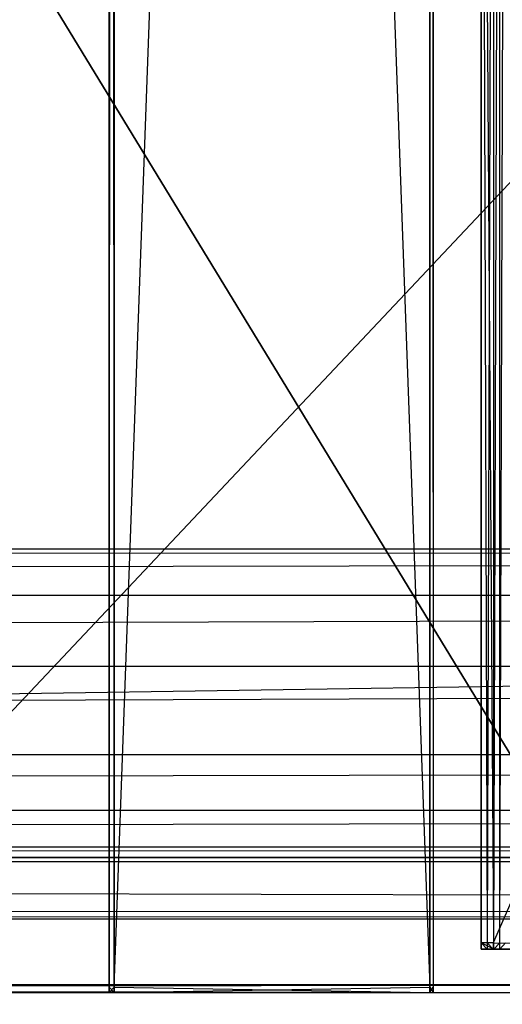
# Model space of a CAD drawing. Extents: x 0 to 1.6, y -0.5 to 0.
# Tile 120 of 182: x 1.1633 to 1.1861, y -0.4782 to -0.4317. Entities that reach past the tile are written whole.
import ezdxf

# ---------------------------------------------------------------- set-up
doc = ezdxf.new("R2010")
doc.units = 0
for name, color, linetype in [('L0_REGALELEMENT_0', 7, 'CONTINUOUS'), ('L34_KORPUS3_2', 7, 'CONTINUOUS'), ('L37_KORPUS2_2___REPLACEMTFOREMP', 7, 'CONTINUOUS'), ('L39_KORPUS2_3___REPLACEMTFOREMP', 7, 'CONTINUOUS'), ('L43_KORPUS2_5___REPLACEMTFOREMP', 7, 'CONTINUOUS'), ('L45_ABDECKPL_0___REPLACEMTFOREM', 7, 'CONTINUOUS')]:
    doc.layers.add(name, color=color, linetype=linetype)

msp = doc.modelspace()

# ---------------------------------------------------------------- linework, layer by layer
at = {"layer": 'L0_REGALELEMENT_0', "color": 40}
for points, invisible_edges in [([(1.185099, -0.3874, 0.348383), (1.1851, -0.475308, 0.348147), (1.185099, -0.475308, 0.348383), (1.185099, -0.3874, 0.348383)], 13), ([(1.1851, -0.475308, 0.348147), (1.185099, -0.3874, 0.348383), (1.1851, -0.3874, 0.348147), (1.1851, -0.475308, 0.348147)], 14), ([(1.185374, -0.475308, 0.348383), (1.185099, -0.3874, 0.348383), (1.185099, -0.475308, 0.348383), (1.185374, -0.475308, 0.348383)], 13), ([(1.185099, -0.3874, 0.348383), (1.185374, -0.475308, 0.348383), (1.185374, -0.3874, 0.348383), (1.185099, -0.3874, 0.348383)], 14), ([(1.1851, -0.3874, 0.348147), (1.185694, -0.475308, 0.008739), (1.1851, -0.475308, 0.348147), (1.1851, -0.3874, 0.348147)], 13), ([(1.185694, -0.475308, 0.008739), (1.1851, -0.3874, 0.348147), (1.185694, -0.3874, 0.008739), (1.185694, -0.475308, 0.008739)], 14), ([(1.185374, -0.475308, 0.348383), (1.185652, -0.3874, 0.348384), (1.185374, -0.3874, 0.348383), (1.185374, -0.475308, 0.348383)], 13), ([(1.185652, -0.3874, 0.348384), (1.185374, -0.475308, 0.348383), (1.185652, -0.475308, 0.348384), (1.185652, -0.3874, 0.348384)], 14), ([(1.185652, -0.475308, 0.348384), (1.224031, -0.387428, 0.348451), (1.185652, -0.3874, 0.348384), (1.185652, -0.475308, 0.348384)], 13), ([(1.224031, -0.387428, 0.348451), (1.185652, -0.475308, 0.348384), (1.224031, -0.475308, 0.348451), (1.224031, -0.387428, 0.348451)], 14), ([(1.185694, -0.3874, 0.008739), (1.185695, -0.475308, 0.008383), (1.185694, -0.475308, 0.008739), (1.185694, -0.3874, 0.008739)], 13), ([(1.185695, -0.475308, 0.008383), (1.185694, -0.3874, 0.008739), (1.185695, -0.3874, 0.008383), (1.185695, -0.475308, 0.008383)], 14), ([(1.185969, -0.3874, 0.008384), (1.185695, -0.475308, 0.008383), (1.185695, -0.3874, 0.008383), (1.185969, -0.3874, 0.008384)], 13), ([(1.185695, -0.475308, 0.008383), (1.185969, -0.3874, 0.008384), (1.185969, -0.475308, 0.008384), (1.185695, -0.475308, 0.008383)], 14), ([(1.186248, -0.3874, 0.008384), (1.185969, -0.475308, 0.008384), (1.185969, -0.3874, 0.008384), (1.186248, -0.3874, 0.008384)], 13), ([(1.185969, -0.475308, 0.008384), (1.186248, -0.3874, 0.008384), (1.186248, -0.475308, 0.008384), (1.185969, -0.475308, 0.008384)], 14), ([(1.185099, -0.475308, 0.348383), (1.1851, -0.475609, 0.348147), (1.185099, -0.475609, 0.348383), (1.185099, -0.475308, 0.348383)], 13), ([(1.1851, -0.475609, 0.348147), (1.185099, -0.475308, 0.348383), (1.1851, -0.475308, 0.348147), (1.1851, -0.475609, 0.348147)], 14), ([(1.185374, -0.475609, 0.348383), (1.185099, -0.475308, 0.348383), (1.185099, -0.475609, 0.348383), (1.185374, -0.475609, 0.348383)], 13), ([(1.185099, -0.475308, 0.348383), (1.185374, -0.475609, 0.348383), (1.185374, -0.475308, 0.348383), (1.185099, -0.475308, 0.348383)], 14), ([(1.1851, -0.475308, 0.348147), (1.185694, -0.475609, 0.008739), (1.1851, -0.475609, 0.348147), (1.1851, -0.475308, 0.348147)], 13), ([(1.185694, -0.475609, 0.008739), (1.1851, -0.475308, 0.348147), (1.185694, -0.475308, 0.008739), (1.185694, -0.475609, 0.008739)], 14), ([(1.185652, -0.475609, 0.348384), (1.185374, -0.475308, 0.348383), (1.185374, -0.475609, 0.348383), (1.185652, -0.475609, 0.348384)], 13), ([(1.185374, -0.475308, 0.348383), (1.185652, -0.475609, 0.348384), (1.185652, -0.475308, 0.348384), (1.185374, -0.475308, 0.348383)], 14), ([(1.224031, -0.475609, 0.348451), (1.185652, -0.475308, 0.348384), (1.185652, -0.475609, 0.348384), (1.224031, -0.475609, 0.348451)], 13), ([(1.185652, -0.475308, 0.348384), (1.224031, -0.475609, 0.348451), (1.224031, -0.475308, 0.348451), (1.185652, -0.475308, 0.348384)], 14), ([(1.185694, -0.475308, 0.008739), (1.185695, -0.475609, 0.008383), (1.185694, -0.475609, 0.008739), (1.185694, -0.475308, 0.008739)], 13), ([(1.185695, -0.475609, 0.008383), (1.185694, -0.475308, 0.008739), (1.185695, -0.475308, 0.008383), (1.185695, -0.475609, 0.008383)], 14), ([(1.185969, -0.475308, 0.008384), (1.185695, -0.475609, 0.008383), (1.185695, -0.475308, 0.008383), (1.185969, -0.475308, 0.008384)], 13), ([(1.185695, -0.475609, 0.008383), (1.185969, -0.475308, 0.008384), (1.185969, -0.475609, 0.008384), (1.185695, -0.475609, 0.008383)], 14), ([(1.186248, -0.475308, 0.008384), (1.185969, -0.475609, 0.008384), (1.185969, -0.475308, 0.008384), (1.186248, -0.475308, 0.008384)], 13), ([(1.185969, -0.475609, 0.008384), (1.186248, -0.475308, 0.008384), (1.186248, -0.475609, 0.008384), (1.185969, -0.475609, 0.008384)], 14), ([(1.185515, -0.475609, 0.348243), (1.185099, -0.475609, 0.348383), (1.185241, -0.475609, 0.348242), (1.185515, -0.475609, 0.348243)], 13), ([(1.185099, -0.475609, 0.348383), (1.185515, -0.475609, 0.348243), (1.185374, -0.475609, 0.348383), (1.185099, -0.475609, 0.348383)], 14), ([(1.1851, -0.475609, 0.348147), (1.185241, -0.475609, 0.348242), (1.185099, -0.475609, 0.348383), (1.1851, -0.475609, 0.348147)], 14), ([(1.185835, -0.475609, 0.008886), (1.1851, -0.475609, 0.348147), (1.185694, -0.475609, 0.008739), (1.185835, -0.475609, 0.008886)], 13), ([(1.1851, -0.475609, 0.348147), (1.185835, -0.475609, 0.008886), (1.185241, -0.475609, 0.348007), (1.1851, -0.475609, 0.348147)], 14), ([(1.185241, -0.475609, 0.348242), (1.1851, -0.475609, 0.348147), (1.185241, -0.475609, 0.348007), (1.185241, -0.475609, 0.348242)], 13), ([(1.188639, -0.475609, 0.345137), (1.185241, -0.475609, 0.348242), (1.188369, -0.475609, 0.345137), (1.188639, -0.475609, 0.345137)], 13), ([(1.185241, -0.475609, 0.348242), (1.188639, -0.475609, 0.345137), (1.185515, -0.475609, 0.348243), (1.185241, -0.475609, 0.348242)], 14), ([(1.188369, -0.475609, 0.345137), (1.185241, -0.475609, 0.348007), (1.18837, -0.475609, 0.344905), (1.188369, -0.475609, 0.345137)], 13), ([(1.185241, -0.475609, 0.348007), (1.188369, -0.475609, 0.345137), (1.185241, -0.475609, 0.348242), (1.185241, -0.475609, 0.348007)], 14), ([(1.188952, -0.475609, 0.012121), (1.185241, -0.475609, 0.348007), (1.185835, -0.475609, 0.008886), (1.188952, -0.475609, 0.012121)], 13), ([(1.185241, -0.475609, 0.348007), (1.188952, -0.475609, 0.012121), (1.18837, -0.475609, 0.344905), (1.185241, -0.475609, 0.348007)], 14), ([(1.185793, -0.475609, 0.348243), (1.185374, -0.475609, 0.348383), (1.185515, -0.475609, 0.348243), (1.185793, -0.475609, 0.348243)], 13), ([(1.185374, -0.475609, 0.348383), (1.185793, -0.475609, 0.348243), (1.185652, -0.475609, 0.348384), (1.185374, -0.475609, 0.348383)], 14), ([(1.188913, -0.475609, 0.345137), (1.185515, -0.475609, 0.348243), (1.188639, -0.475609, 0.345137), (1.188913, -0.475609, 0.345137)], 13), ([(1.185515, -0.475609, 0.348243), (1.188913, -0.475609, 0.345137), (1.185793, -0.475609, 0.348243), (1.185515, -0.475609, 0.348243)], 14), ([(1.224145, -0.475609, 0.348311), (1.185652, -0.475609, 0.348384), (1.185793, -0.475609, 0.348243), (1.224145, -0.475609, 0.348311)], 13), ([(1.185652, -0.475609, 0.348384), (1.224145, -0.475609, 0.348311), (1.224031, -0.475609, 0.348451), (1.185652, -0.475609, 0.348384)], 14), ([(1.185835, -0.475609, 0.00853), (1.185694, -0.475609, 0.008739), (1.185695, -0.475609, 0.008383), (1.185835, -0.475609, 0.00853)], 13), ([(1.185694, -0.475609, 0.008739), (1.185835, -0.475609, 0.00853), (1.185835, -0.475609, 0.008886), (1.185694, -0.475609, 0.008739)], 14), ([(1.185969, -0.475609, 0.008384), (1.185835, -0.475609, 0.00853), (1.185695, -0.475609, 0.008383), (1.185969, -0.475609, 0.008384)], 13), ([(1.226666, -0.475609, 0.345204), (1.185793, -0.475609, 0.348243), (1.188913, -0.475609, 0.345137), (1.226666, -0.475609, 0.345204)], 13), ([(1.185793, -0.475609, 0.348243), (1.226666, -0.475609, 0.345204), (1.224145, -0.475609, 0.348311), (1.185793, -0.475609, 0.348243)], 14), ([(1.18611, -0.475609, 0.00853), (1.188953, -0.475609, 0.011772), (1.185835, -0.475609, 0.00853), (1.18611, -0.475609, 0.00853)], 13), ([(1.185835, -0.475609, 0.00853), (1.185969, -0.475609, 0.008384), (1.18611, -0.475609, 0.00853), (1.185835, -0.475609, 0.00853)], 14), ([(1.188953, -0.475609, 0.011772), (1.185835, -0.475609, 0.008886), (1.185835, -0.475609, 0.00853), (1.188953, -0.475609, 0.011772)], 13), ([(1.185835, -0.475609, 0.008886), (1.188953, -0.475609, 0.011772), (1.188952, -0.475609, 0.012121), (1.185835, -0.475609, 0.008886)], 14), ([(1.186248, -0.475609, 0.008384), (1.18611, -0.475609, 0.00853), (1.185969, -0.475609, 0.008384), (1.186248, -0.475609, 0.008384)], 13)]:
    msp.add_3dface(points, dxfattribs=dict(at, invisible_edges=invisible_edges))
at = {"layer": 'L34_KORPUS3_2', "color": 8}
for points, invisible_edges in [([(1.597088, -0.000595), (0.9, -0.497407), (0.9, -0.000595), (1.597088, -0.000595)], 13), ([(0.9, -0.497407), (1.597088, -0.000595), (1.597091, -0.497407), (0.9, -0.497407)], 10), ([(0.9, -0.497405, 0.00769), (1.597088, -0.000597, 0.00769), (0.9, -0.000597, 0.00769), (0.9, -0.497405, 0.00769)], 13), ([(1.597088, -0.000597, 0.00769), (0.9, -0.497405, 0.00769), (1.597091, -0.497405, 0.00769), (1.597088, -0.000597, 0.00769)], 10)]:
    msp.add_3dface(points, dxfattribs=dict(at, invisible_edges=invisible_edges))
at = {"layer": 'L37_KORPUS2_2___REPLACEMTFOREMP', "color": 250}
for points, invisible_edges in [([(1.167528, -0.068371, 0.007402), (1.167528, -0.4774, 0.00703), (1.167528, -0.4774, 0.007402), (1.167528, -0.068371, 0.007402)], 13), ([(1.167528, -0.4774, 0.00703), (1.167528, -0.068371, 0.007402), (1.167528, -0.068371, 0.00703), (1.167528, -0.4774, 0.00703)], 14), ([(1.167528, -0.068371, 0.466835), (1.167528, -0.4774, 0.007402), (1.167528, -0.4774, 0.466835), (1.167528, -0.068371, 0.466835)], 13), ([(1.167528, -0.4774, 0.007402), (1.167528, -0.068371, 0.466835), (1.167528, -0.068371, 0.007402), (1.167528, -0.4774, 0.007402)], 14), ([(1.167756, -0.4774, 0.467272), (1.167528, -0.068371, 0.467272), (1.167528, -0.4774, 0.467272), (1.167756, -0.4774, 0.467272)], 13), ([(1.167528, -0.068371, 0.467272), (1.167756, -0.4774, 0.467272), (1.167756, -0.068371, 0.467272), (1.167528, -0.068371, 0.467272)], 14), ([(1.167756, -0.068371, 0.00703), (1.167528, -0.4774, 0.00703), (1.167528, -0.068371, 0.00703), (1.167756, -0.068371, 0.00703)], 13), ([(1.167528, -0.4774, 0.00703), (1.167756, -0.068371, 0.00703), (1.167756, -0.4774, 0.00703), (1.167528, -0.4774, 0.00703)], 14), ([(1.167528, -0.068371, 0.467272), (1.167528, -0.4774, 0.466835), (1.167528, -0.4774, 0.467272), (1.167528, -0.068371, 0.467272)], 13), ([(1.167528, -0.4774, 0.466835), (1.167528, -0.068371, 0.467272), (1.167528, -0.068371, 0.466835), (1.167528, -0.4774, 0.466835)], 14), ([(1.182674, -0.068371, 0.00703), (1.167756, -0.4774, 0.00703), (1.167756, -0.068371, 0.00703), (1.182674, -0.068371, 0.00703)], 13), ([(1.167756, -0.4774, 0.00703), (1.182674, -0.068371, 0.00703), (1.182674, -0.4774, 0.00703), (1.167756, -0.4774, 0.00703)], 14), ([(1.182674, -0.4774, 0.467272), (1.167756, -0.068371, 0.467272), (1.167756, -0.4774, 0.467272), (1.182674, -0.4774, 0.467272)], 13), ([(1.167756, -0.068371, 0.467272), (1.182674, -0.4774, 0.467272), (1.182674, -0.068371, 0.467272), (1.167756, -0.068371, 0.467272)], 14), ([(1.182819, -0.068371, 0.00703), (1.182674, -0.4774, 0.00703), (1.182674, -0.068371, 0.00703), (1.182819, -0.068371, 0.00703)], 13), ([(1.182674, -0.4774, 0.00703), (1.182819, -0.068371, 0.00703), (1.182819, -0.4774, 0.00703), (1.182674, -0.4774, 0.00703)], 14), ([(1.182819, -0.4774, 0.467272), (1.182674, -0.068371, 0.467272), (1.182674, -0.4774, 0.467272), (1.182819, -0.4774, 0.467272)], 13), ([(1.182674, -0.068371, 0.467272), (1.182819, -0.4774, 0.467272), (1.182819, -0.068371, 0.467272), (1.182674, -0.068371, 0.467272)], 14), ([(1.182819, -0.4774, 0.00703), (1.182819, -0.068371, 0.007402), (1.182819, -0.4774, 0.007402), (1.182819, -0.4774, 0.00703)], 13), ([(1.182819, -0.068371, 0.007402), (1.182819, -0.4774, 0.00703), (1.182819, -0.068371, 0.00703), (1.182819, -0.068371, 0.007402)], 14), ([(1.182819, -0.4774, 0.007402), (1.182819, -0.068371, 0.466835), (1.182819, -0.4774, 0.466835), (1.182819, -0.4774, 0.007402)], 13), ([(1.182819, -0.068371, 0.466835), (1.182819, -0.4774, 0.007402), (1.182819, -0.068371, 0.007402), (1.182819, -0.068371, 0.466835)], 14), ([(1.182819, -0.4774, 0.466835), (1.182819, -0.068371, 0.467272), (1.182819, -0.4774, 0.467272), (1.182819, -0.4774, 0.466835)], 13), ([(1.182819, -0.068371, 0.467272), (1.182819, -0.4774, 0.466835), (1.182819, -0.068371, 0.466835), (1.182819, -0.068371, 0.467272)], 14), ([(1.167528, -0.4774, 0.007402), (1.167528, -0.477644, 0.00703), (1.167528, -0.477644, 0.007402), (1.167528, -0.4774, 0.007402)], 13), ([(1.167528, -0.477644, 0.00703), (1.167528, -0.4774, 0.007402), (1.167528, -0.4774, 0.00703), (1.167528, -0.477644, 0.00703)], 14), ([(1.167528, -0.4774, 0.466835), (1.167528, -0.477644, 0.007402), (1.167528, -0.477644, 0.466835), (1.167528, -0.4774, 0.466835)], 13), ([(1.167528, -0.477644, 0.007402), (1.167528, -0.4774, 0.466835), (1.167528, -0.4774, 0.007402), (1.167528, -0.477644, 0.007402)], 14), ([(1.167528, -0.4774, 0.467272), (1.167528, -0.477644, 0.466835), (1.167528, -0.477644, 0.467272), (1.167528, -0.4774, 0.467272)], 13), ([(1.167528, -0.477644, 0.466835), (1.167528, -0.4774, 0.467272), (1.167528, -0.4774, 0.466835), (1.167528, -0.477644, 0.466835)], 14), ([(1.167756, -0.4774, 0.00703), (1.167528, -0.477644, 0.00703), (1.167528, -0.4774, 0.00703), (1.167756, -0.4774, 0.00703)], 13), ([(1.167528, -0.477644, 0.00703), (1.167756, -0.4774, 0.00703), (1.167756, -0.477644, 0.00703), (1.167528, -0.477644, 0.00703)], 14), ([(1.167756, -0.477644, 0.467272), (1.167528, -0.4774, 0.467272), (1.167528, -0.477644, 0.467272), (1.167756, -0.477644, 0.467272)], 13), ([(1.167528, -0.4774, 0.467272), (1.167756, -0.477644, 0.467272), (1.167756, -0.4774, 0.467272), (1.167528, -0.4774, 0.467272)], 14), ([(1.167756, -0.477644, 0.007402), (1.167528, -0.477644, 0.00703), (1.167756, -0.477644, 0.00703), (1.167756, -0.477644, 0.007402)], 13), ([(1.167528, -0.477644, 0.00703), (1.167756, -0.477644, 0.007402), (1.167528, -0.477644, 0.007402), (1.167528, -0.477644, 0.00703)], 14), ([(1.167756, -0.477644, 0.466835), (1.167528, -0.477644, 0.007402), (1.167756, -0.477644, 0.007402), (1.167756, -0.477644, 0.466835)], 13), ([(1.167528, -0.477644, 0.007402), (1.167756, -0.477644, 0.466835), (1.167528, -0.477644, 0.466835), (1.167528, -0.477644, 0.007402)], 14), ([(1.167756, -0.477644, 0.467272), (1.167528, -0.477644, 0.466835), (1.167756, -0.477644, 0.466835), (1.167756, -0.477644, 0.467272)], 13), ([(1.167528, -0.477644, 0.466835), (1.167756, -0.477644, 0.467272), (1.167528, -0.477644, 0.467272), (1.167528, -0.477644, 0.466835)], 14), ([(1.182674, -0.477644, 0.467272), (1.167756, -0.4774, 0.467272), (1.167756, -0.477644, 0.467272), (1.182674, -0.477644, 0.467272)], 13), ([(1.167756, -0.4774, 0.467272), (1.182674, -0.477644, 0.467272), (1.182674, -0.4774, 0.467272), (1.167756, -0.4774, 0.467272)], 14), ([(1.182674, -0.4774, 0.00703), (1.167756, -0.477644, 0.00703), (1.167756, -0.4774, 0.00703), (1.182674, -0.4774, 0.00703)], 13), ([(1.167756, -0.477644, 0.00703), (1.182674, -0.4774, 0.00703), (1.182674, -0.477644, 0.00703), (1.167756, -0.477644, 0.00703)], 14), ([(1.182674, -0.477644, 0.007402), (1.167756, -0.477644, 0.00703), (1.182674, -0.477644, 0.00703), (1.182674, -0.477644, 0.007402)], 13), ([(1.167756, -0.477644, 0.00703), (1.182674, -0.477644, 0.007402), (1.167756, -0.477644, 0.007402), (1.167756, -0.477644, 0.00703)], 14), ([(1.182674, -0.477644, 0.466835), (1.167756, -0.477644, 0.007402), (1.182674, -0.477644, 0.007402), (1.182674, -0.477644, 0.466835)], 13), ([(1.167756, -0.477644, 0.007402), (1.182674, -0.477644, 0.466835), (1.167756, -0.477644, 0.466835), (1.167756, -0.477644, 0.007402)], 14), ([(1.182674, -0.477644, 0.467272), (1.167756, -0.477644, 0.466835), (1.182674, -0.477644, 0.466835), (1.182674, -0.477644, 0.467272)], 13), ([(1.167756, -0.477644, 0.466835), (1.182674, -0.477644, 0.467272), (1.167756, -0.477644, 0.467272), (1.167756, -0.477644, 0.466835)], 14), ([(1.182819, -0.477644, 0.467272), (1.182674, -0.4774, 0.467272), (1.182674, -0.477644, 0.467272), (1.182819, -0.477644, 0.467272)], 13), ([(1.182674, -0.4774, 0.467272), (1.182819, -0.477644, 0.467272), (1.182819, -0.4774, 0.467272), (1.182674, -0.4774, 0.467272)], 14), ([(1.182819, -0.4774, 0.00703), (1.182674, -0.477644, 0.00703), (1.182674, -0.4774, 0.00703), (1.182819, -0.4774, 0.00703)], 13), ([(1.182674, -0.477644, 0.00703), (1.182819, -0.4774, 0.00703), (1.182819, -0.477644, 0.00703), (1.182674, -0.477644, 0.00703)], 14), ([(1.182819, -0.477644, 0.007402), (1.182674, -0.477644, 0.00703), (1.182819, -0.477644, 0.00703), (1.182819, -0.477644, 0.007402)], 13), ([(1.182674, -0.477644, 0.00703), (1.182819, -0.477644, 0.007402), (1.182674, -0.477644, 0.007402), (1.182674, -0.477644, 0.00703)], 14), ([(1.182819, -0.477644, 0.466835), (1.182674, -0.477644, 0.007402), (1.182819, -0.477644, 0.007402), (1.182819, -0.477644, 0.466835)], 13), ([(1.182674, -0.477644, 0.007402), (1.182819, -0.477644, 0.466835), (1.182674, -0.477644, 0.466835), (1.182674, -0.477644, 0.007402)], 14), ([(1.182819, -0.477644, 0.467272), (1.182674, -0.477644, 0.466835), (1.182819, -0.477644, 0.466835), (1.182819, -0.477644, 0.467272)], 13), ([(1.182674, -0.477644, 0.466835), (1.182819, -0.477644, 0.467272), (1.182674, -0.477644, 0.467272), (1.182674, -0.477644, 0.466835)], 14), ([(1.182819, -0.477644, 0.00703), (1.182819, -0.4774, 0.007402), (1.182819, -0.477644, 0.007402), (1.182819, -0.477644, 0.00703)], 13), ([(1.182819, -0.4774, 0.007402), (1.182819, -0.477644, 0.00703), (1.182819, -0.4774, 0.00703), (1.182819, -0.4774, 0.007402)], 14), ([(1.182819, -0.477644, 0.007402), (1.182819, -0.4774, 0.466835), (1.182819, -0.477644, 0.466835), (1.182819, -0.477644, 0.007402)], 13), ([(1.182819, -0.4774, 0.466835), (1.182819, -0.477644, 0.007402), (1.182819, -0.4774, 0.007402), (1.182819, -0.4774, 0.466835)], 14), ([(1.182819, -0.477644, 0.466835), (1.182819, -0.4774, 0.467272), (1.182819, -0.477644, 0.467272), (1.182819, -0.477644, 0.466835)], 13), ([(1.182819, -0.4774, 0.467272), (1.182819, -0.477644, 0.466835), (1.182819, -0.4774, 0.466835), (1.182819, -0.4774, 0.467272)], 14)]:
    msp.add_3dface(points, dxfattribs=dict(at, invisible_edges=invisible_edges))
at = {"layer": 'L39_KORPUS2_3___REPLACEMTFOREMP', "color": 250}
for points, invisible_edges in [([(0.5, -0.456715, 0.473584), (1.57948, -0.456715, 0.472817), (0.5, -0.456715, 0.472817), (0.5, -0.456715, 0.473584)], 13), ([(1.57948, -0.456715, 0.472817), (0.5, -0.456715, 0.473584), (1.57948, -0.456715, 0.473584), (1.57948, -0.456715, 0.472817)], 14), ([(1.57948, -0.456715, 0.472817), (0.5, -0.457221, 0.472817), (0.5, -0.456715, 0.472817), (1.57948, -0.456715, 0.472817)], 13), ([(0.5, -0.457221, 0.472817), (1.57948, -0.456715, 0.472817), (1.57948, -0.457221, 0.472817), (0.5, -0.457221, 0.472817)], 14), ([(0.5, -0.458902, 0.527803), (1.57948, -0.456715, 0.524414), (0.5, -0.456715, 0.524414), (0.5, -0.458902, 0.527803)], 13), ([(1.57948, -0.456715, 0.524414), (0.5, -0.458902, 0.527803), (1.57948, -0.458902, 0.527803), (1.57948, -0.456715, 0.524414)], 14), ([(0.5, -0.456715, 0.520115), (1.57948, -0.456715, 0.473584), (0.5, -0.456715, 0.473584), (0.5, -0.456715, 0.520115)], 13), ([(1.57948, -0.456715, 0.473584), (0.5, -0.456715, 0.520115), (1.57948, -0.456715, 0.520115), (1.57948, -0.456715, 0.473584)], 14), ([(0.5, -0.456715, 0.524414), (1.57948, -0.456715, 0.520115), (0.5, -0.456715, 0.520115), (0.5, -0.456715, 0.524414)], 13), ([(1.57948, -0.456715, 0.520115), (0.5, -0.456715, 0.524414), (1.57948, -0.456715, 0.524414), (1.57948, -0.456715, 0.520115)], 14), ([(1.57948, -0.457221, 0.472817), (0.5, -0.473592, 0.472817), (0.5, -0.457221, 0.472817), (1.57948, -0.457221, 0.472817)], 13), ([(0.5, -0.473592, 0.472817), (1.57948, -0.457221, 0.472817), (1.57948, -0.473592, 0.472817), (0.5, -0.473592, 0.472817)], 14), ([(0.5, -0.462259, 0.533004), (1.57948, -0.458902, 0.527803), (0.5, -0.458902, 0.527803), (0.5, -0.462259, 0.533004)], 13), ([(1.57948, -0.458902, 0.527803), (0.5, -0.462259, 0.533004), (1.57948, -0.462259, 0.533004), (1.57948, -0.458902, 0.527803)], 14), ([(0.5, -0.466422, 0.542125), (1.57948, -0.462259, 0.533004), (0.5, -0.462259, 0.533004), (0.5, -0.466422, 0.542125)], 13), ([(1.57948, -0.462259, 0.533004), (0.5, -0.466422, 0.542125), (1.57948, -0.466422, 0.542125), (1.57948, -0.462259, 0.533004)], 14), ([(0.5, -0.46906, 0.553784), (1.57948, -0.466422, 0.542125), (0.5, -0.466422, 0.542125), (0.5, -0.46906, 0.553784)], 13), ([(1.57948, -0.466422, 0.542125), (0.5, -0.46906, 0.553784), (1.57948, -0.46906, 0.553784), (1.57948, -0.466422, 0.542125)], 14), ([(0.5, -0.47079, 0.565518), (1.57948, -0.46906, 0.553784), (0.5, -0.46906, 0.553784), (0.5, -0.47079, 0.565518)], 13), ([(1.57948, -0.46906, 0.553784), (0.5, -0.47079, 0.565518), (1.57948, -0.47079, 0.565518), (1.57948, -0.46906, 0.553784)], 14), ([(0.5, -0.471275, 0.57516), (1.57948, -0.47079, 0.565518), (0.5, -0.47079, 0.565518), (0.5, -0.471275, 0.57516)], 13), ([(1.57948, -0.47079, 0.565518), (0.5, -0.471275, 0.57516), (1.57948, -0.471275, 0.57516), (1.57948, -0.47079, 0.565518)], 14), ([(0.5, -0.471318, 0.576011), (1.57948, -0.471275, 0.57516), (0.5, -0.471275, 0.57516), (0.5, -0.471318, 0.576011)], 13), ([(1.57948, -0.471275, 0.57516), (0.5, -0.471318, 0.576011), (1.57948, -0.471318, 0.576011), (1.57948, -0.471275, 0.57516)], 14), ([(1.57948, -0.471542, 0.576011), (0.5, -0.471318, 0.576011), (0.5, -0.471542, 0.576011), (1.57948, -0.471542, 0.576011)], 13), ([(0.5, -0.471318, 0.576011), (1.57948, -0.471542, 0.576011), (1.57948, -0.471318, 0.576011), (0.5, -0.471318, 0.576011)], 14), ([(1.57948, -0.473886, 0.576011), (0.5, -0.471542, 0.576011), (0.5, -0.473886, 0.576011), (1.57948, -0.473886, 0.576011)], 13), ([(0.5, -0.471542, 0.576011), (1.57948, -0.473886, 0.576011), (1.57948, -0.471542, 0.576011), (0.5, -0.471542, 0.576011)], 14), ([(1.57948, -0.473592, 0.472817), (0.5, -0.474171, 0.472817), (0.5, -0.473592, 0.472817), (1.57948, -0.473592, 0.472817)], 13), ([(0.5, -0.474171, 0.472817), (1.57948, -0.473592, 0.472817), (1.57948, -0.474171, 0.472817), (0.5, -0.474171, 0.472817)], 14), ([(1.57948, -0.474171, 0.576011), (0.5, -0.473886, 0.576011), (0.5, -0.474171, 0.576011), (1.57948, -0.474171, 0.576011)], 13), ([(0.5, -0.473886, 0.576011), (1.57948, -0.474171, 0.576011), (1.57948, -0.473886, 0.576011), (0.5, -0.473886, 0.576011)], 14), ([(1.57948, -0.474171, 0.472817), (0.5, -0.474171, 0.47378), (0.5, -0.474171, 0.472817), (1.57948, -0.474171, 0.472817)], 13), ([(0.5, -0.474171, 0.47378), (1.57948, -0.474171, 0.472817), (1.57948, -0.474171, 0.47378), (0.5, -0.474171, 0.47378)], 14), ([(1.57948, -0.474171, 0.47378), (0.5, -0.474171, 0.575409), (0.5, -0.474171, 0.47378), (1.57948, -0.474171, 0.47378)], 13), ([(0.5, -0.474171, 0.575409), (1.57948, -0.474171, 0.47378), (1.57948, -0.474171, 0.575409), (0.5, -0.474171, 0.575409)], 14), ([(1.57948, -0.474171, 0.575409), (0.5, -0.474171, 0.576011), (0.5, -0.474171, 0.575409), (1.57948, -0.474171, 0.575409)], 13), ([(0.5, -0.474171, 0.576011), (1.57948, -0.474171, 0.575409), (1.57948, -0.474171, 0.576011), (0.5, -0.474171, 0.576011)], 14)]:
    msp.add_3dface(points, dxfattribs=dict(at, invisible_edges=invisible_edges))
at = {"layer": 'L43_KORPUS2_5___REPLACEMTFOREMP', "color": 250}
for points, invisible_edges in [([(0.943741, -0.068446, 0.006866), (1.193099, -0.477287, 0.006866), (0.943741, -0.477287, 0.006866), (0.943741, -0.068446, 0.006866)], 13), ([(1.193099, -0.477287, 0.006866), (0.943741, -0.068446, 0.006866), (1.193099, -0.068446, 0.006866), (1.193099, -0.477287, 0.006866)], 14), ([(1.193099, -0.477287, 0.024322), (0.943741, -0.068446, 0.024322), (0.943741, -0.477287, 0.024322), (1.193099, -0.477287, 0.024322)], 13), ([(0.943741, -0.068446, 0.024322), (1.193099, -0.477287, 0.024322), (1.193099, -0.068446, 0.024322), (0.943741, -0.068446, 0.024322)], 14), ([(1.193099, -0.477649, 0.024322), (0.943741, -0.477287, 0.024322), (0.943741, -0.477649, 0.024322), (1.193099, -0.477649, 0.024322)], 13), ([(0.943741, -0.477287, 0.024322), (1.193099, -0.477649, 0.024322), (1.193099, -0.477287, 0.024322), (0.943741, -0.477287, 0.024322)], 14), ([(1.193099, -0.477287, 0.006866), (0.943741, -0.477649, 0.006866), (0.943741, -0.477287, 0.006866), (1.193099, -0.477287, 0.006866)], 13), ([(0.943741, -0.477649, 0.006866), (1.193099, -0.477287, 0.006866), (1.193099, -0.477649, 0.006866), (0.943741, -0.477649, 0.006866)], 14), ([(1.193099, -0.477649, 0.023923), (0.943741, -0.477649, 0.00749), (1.193099, -0.477649, 0.00749), (1.193099, -0.477649, 0.023923)], 13), ([(0.943741, -0.477649, 0.00749), (1.193099, -0.477649, 0.023923), (0.943741, -0.477649, 0.023923), (0.943741, -0.477649, 0.00749)], 14), ([(1.193099, -0.477649, 0.00749), (0.943741, -0.477649, 0.006866), (1.193099, -0.477649, 0.006866), (1.193099, -0.477649, 0.00749)], 13), ([(0.943741, -0.477649, 0.006866), (1.193099, -0.477649, 0.00749), (0.943741, -0.477649, 0.00749), (0.943741, -0.477649, 0.006866)], 14), ([(1.193099, -0.477649, 0.024322), (0.943741, -0.477649, 0.023923), (1.193099, -0.477649, 0.023923), (1.193099, -0.477649, 0.024322)], 13), ([(0.943741, -0.477649, 0.023923), (1.193099, -0.477649, 0.024322), (0.943741, -0.477649, 0.024322), (0.943741, -0.477649, 0.023923)], 14)]:
    msp.add_3dface(points, dxfattribs=dict(at, invisible_edges=invisible_edges))
at = {"layer": 'L45_ABDECKPL_0___REPLACEMTFOREM', "color": 39}
for points, invisible_edges in [([(1.128221, -0.501185, 0.602705), (1.598384, -0.002372, 0.602705), (1.124135, -0.002372, 0.602705), (1.128221, -0.501185, 0.602705)], 13), ([(1.598384, -0.002369, 0.590716), (1.128221, -0.501188, 0.590716), (1.128221, -0.002369, 0.590716), (1.598384, -0.002369, 0.590716)], 13), ([(1.128221, -0.501188, 0.590716), (1.598384, -0.002369, 0.590716), (1.598335, -0.501188, 0.590716), (1.128221, -0.501188, 0.590716)], 10), ([(1.598384, -0.002372, 0.602705), (1.128221, -0.501185, 0.602705), (1.598335, -0.501185, 0.602705), (1.598384, -0.002372, 0.602705)], 10)]:
    msp.add_3dface(points, dxfattribs=dict(at, invisible_edges=invisible_edges))

doc.saveas('drawing.dxf')
